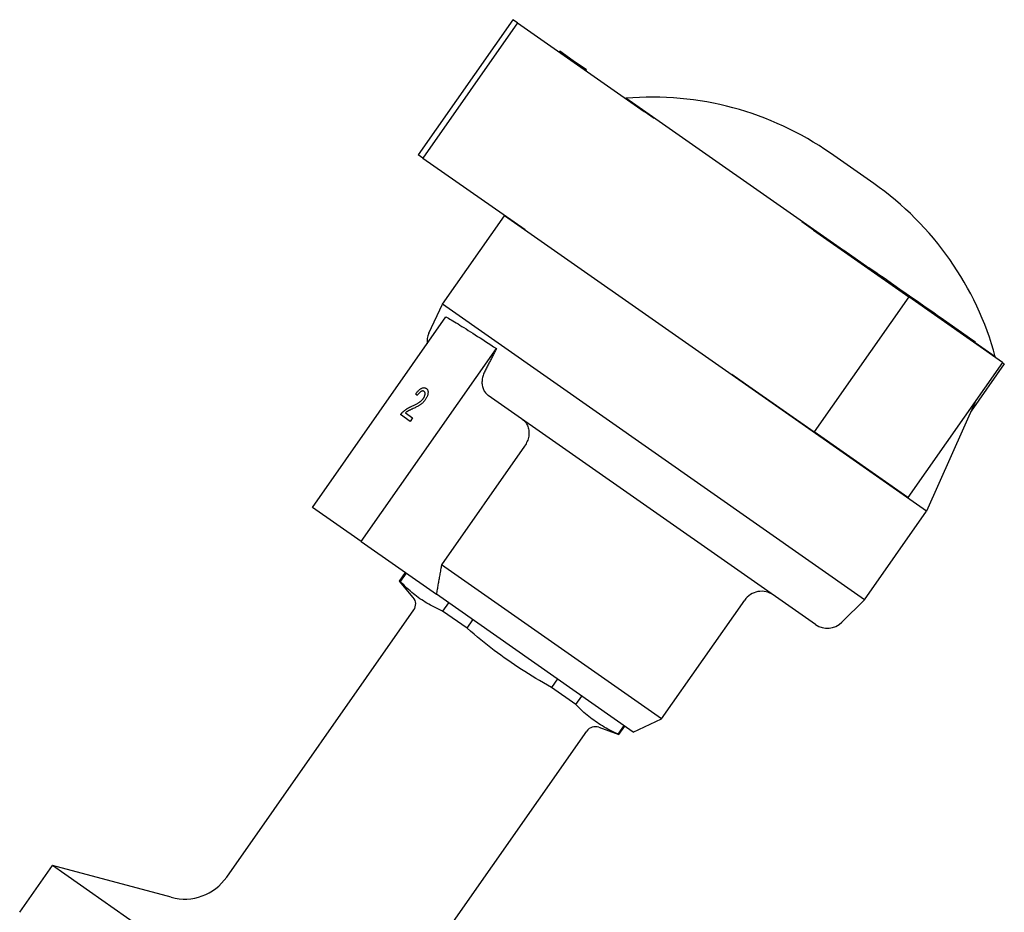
# Model space of a CAD drawing. Header units: millimetres. Extents: x -35 to 3561, y -10 to 463.
# Tile 10 of 24: x 203 to 298, y 260 to 347. Entities that reach past the tile are written whole.
import ezdxf

# ---------------------------------------------------------------- set-up
doc = ezdxf.new("R2010")
doc.units = ezdxf.units.MM
doc.layers.add('DETAIL', color=2, linetype='Continuous')

msp = doc.modelspace()

# ---------------------------------------------------------------- linework, layer by layer
at = {"layer": 'DETAIL'}
for p, q in [((250.622, 347.042), (241.445, 333.936)), ((251.081, 346.721), (250.622, 347.042)), ((251.081, 346.721), (241.904, 333.614)), ((251.081, 346.721), (263.355, 338.127)), ((255.126, 343.889), (255.183, 343.97)), ((256.493, 343.054), (255.183, 343.97)), ((257.765, 342.162), (256.493, 343.054)), ((257.708, 342.081), (257.765, 342.162)), ((257.709, 342.079), (257.767, 342.161)), ((257.767, 342.161), (257.765, 342.162)), ((257.765, 342.162), (257.765, 342.162)), ((261.601, 339.415), (261.565, 339.38)), ((282.711, 324.634), (261.601, 339.415)), ((264.339, 337.438), (263.355, 338.127)), ((241.904, 333.614), (241.445, 333.936)), ((241.904, 333.614), (250.739, 327.428)), ((285.655, 331.13), (281.439, 334.082)), ((243.79, 319.414), (249.812, 328.015)), ((249.849, 328.051), (249.812, 328.015)), ((290.77, 299.336), (249.812, 328.015)), ((250.739, 327.428), (251.808, 326.679)), ((279.799, 326.612), (278.669, 327.403)), ((279.799, 326.612), (289.046, 320.137)), ((282.683, 324.593), (282.74, 324.675)), ((282.74, 324.675), (285.179, 322.967)), ((285.121, 322.885), (285.179, 322.967)), ((286.052, 322.356), (285.179, 322.967)), ((285.995, 322.274), (286.052, 322.356)), ((286.148, 322.288), (286.052, 322.356)), ((286.653, 321.935), (286.148, 322.288)), ((286.596, 321.853), (286.653, 321.935)), ((288.197, 320.854), (286.653, 321.935)), ((289.046, 320.137), (279.869, 307.031)), ((288.793, 320.437), (288.197, 320.854)), ((288.735, 320.355), (288.793, 320.437)), ((289.556, 319.902), (288.793, 320.437)), ((298.148, 313.764), (289.046, 320.137)), ((242.482, 316.609), (243.79, 319.414)), ((284.747, 290.735), (243.79, 319.414)), ((289.499, 319.82), (289.556, 319.902)), ((289.886, 319.671), (289.556, 319.902)), ((289.829, 319.589), (289.886, 319.671)), ((290.505, 319.238), (289.886, 319.671)), ((290.448, 319.156), (290.505, 319.238)), ((291.176, 318.768), (290.505, 319.238)), ((291.119, 318.686), (291.176, 318.768)), ((291.506, 318.537), (291.176, 318.768)), ((291.449, 318.455), (291.506, 318.537)), ((291.807, 318.326), (291.506, 318.537)), ((291.75, 318.244), (291.807, 318.326)), ((292.415, 317.9), (291.807, 318.326)), ((231.172, 299.684), (244.132, 318.193)), ((292.358, 317.818), (292.415, 317.9)), ((295.263, 315.906), (292.415, 317.9)), ((295.205, 315.825), (295.263, 315.906)), ((295.529, 315.72), (295.263, 315.906)), ((295.472, 315.638), (295.529, 315.72)), ((297.451, 314.312), (295.5, 315.679)), ((235.903, 296.371), (249.027, 315.114)), ((298.148, 313.764), (288.97, 300.658)), ((298.322, 313.642), (295.098, 309.038)), ((297.451, 314.312), (297.43, 314.267)), ((298.148, 313.764), (298.322, 313.642)), ((271.875, 312.628), (273.194, 311.704)), ((273.194, 311.704), (279.869, 307.031)), ((241.338, 310.572), (241.338, 310.572)), ((242.217, 311.246), (242.217, 311.246)), ((279.999, 288.323), (248.237, 310.562)), ((295.555, 310.061), (290.77, 299.336)), ((240.662, 308.046), (239.732, 308.697)), ((240.195, 308.878), (240.899, 308.385)), ((240.899, 308.385), (240.662, 308.046)), ((240.899, 308.385), (240.662, 308.046)), ((240.662, 308.046), (240.662, 308.046)), ((240.899, 308.385), (240.899, 308.385)), ((288.97, 300.658), (279.869, 307.031)), ((251.768, 305.649), (243.696, 294.122)), ((235.903, 296.371), (231.172, 299.684)), ((284.747, 290.735), (290.77, 299.336)), ((235.903, 296.371), (243.2, 291.261)), ((265.052, 279.168), (243.696, 294.122)), ((239.627, 292.547), (240.198, 293.363)), ((239.715, 292.486), (239.627, 292.547)), ((240.964, 290.954), (239.627, 292.547)), ((239.715, 292.486), (240.287, 293.301)), ((262.316, 277.876), (243.2, 291.261)), ((265.052, 279.168), (273.124, 290.696)), ((282.559, 288.547), (284.747, 290.735)), ((222.857, 263.803), (241.017, 289.738)), ((244.382, 290.434), (243.811, 289.618)), ((246.18, 287.959), (243.811, 289.618)), ((246.18, 287.959), (246.752, 288.775)), ((254.943, 283.039), (254.372, 282.223)), ((256.741, 280.564), (254.372, 282.223)), ((256.741, 280.564), (257.312, 281.38)), ((262.316, 277.876), (265.052, 279.168)), ((258.971, 278.346), (260.925, 277.635)), ((261.408, 278.512), (260.837, 277.696)), ((260.925, 277.635), (261.496, 278.45)), ((239.65, 252.044), (257.81, 277.98)), ((260.925, 277.635), (260.837, 277.696)), ((202.762, 260.384), (205.944, 264.929)), ((217.467, 261.841), (205.944, 264.929)), ((246.492, 236.537), (205.944, 264.929))]:
    msp.add_line(p, q, dxfattribs=at)
at = {"layer": 'DETAIL', "flags": 128}
for points in [[(244.132, 318.193), (244.25, 318.127), (244.376, 318.055), (244.51, 317.977), (244.653, 317.893), (244.803, 317.803), (244.962, 317.708), (245.129, 317.607), (245.304, 317.5), (245.486, 317.387), (245.677, 317.269), (245.874, 317.146), (246.079, 317.017), (246.291, 316.884), (246.51, 316.745), (246.735, 316.601), (246.967, 316.453), (247.206, 316.3), (247.45, 316.142), (247.7, 315.98), (247.956, 315.814), (248.217, 315.644), (248.482, 315.471), (248.752, 315.294), (249.027, 315.114)], [(249.027, 315.114), (248.979, 315.018), (248.93, 314.922), (248.882, 314.826), (248.833, 314.731), (248.785, 314.635), (248.737, 314.54), (248.688, 314.444), (248.64, 314.349), (248.592, 314.254), (248.544, 314.159), (248.496, 314.064), (248.447, 313.969), (248.399, 313.874), (248.351, 313.779), (248.303, 313.684), (248.255, 313.589), (248.207, 313.495), (248.16, 313.4), (248.112, 313.305), (248.064, 313.211), (248.016, 313.117), (247.968, 313.022), (247.921, 312.928), (247.873, 312.834)], [(247.873, 312.834), (247.822, 312.726), (247.777, 312.618), (247.738, 312.511), (247.706, 312.407), (247.68, 312.3), (247.659, 312.189), (247.642, 312.076), (247.632, 311.964), (247.627, 311.854), (247.628, 311.749), (247.636, 311.648), (247.65, 311.546), (247.67, 311.443), (247.696, 311.342), (247.728, 311.243), (247.764, 311.15), (247.805, 311.063), (247.85, 310.981), (247.903, 310.901), (247.962, 310.823), (248.026, 310.749), (248.094, 310.68), (248.164, 310.618), (248.237, 310.562)], [(241.197, 310.726), (241.247, 310.789), (241.296, 310.849), (241.345, 310.906), (241.393, 310.959), (241.44, 311.008), (241.487, 311.054), (241.533, 311.096), (241.579, 311.134), (241.624, 311.169), (241.669, 311.201), (241.713, 311.228), (241.757, 311.252), (241.8, 311.273), (241.842, 311.289), (241.884, 311.302), (241.924, 311.311), (241.963, 311.316), (242.002, 311.318), (242.04, 311.315), (242.077, 311.309), (242.113, 311.299), (242.149, 311.285), (242.183, 311.267), (242.217, 311.246)], [(241.338, 310.572), (241.332, 310.578), (241.326, 310.585), (241.32, 310.591), (241.314, 310.598), (241.308, 310.604), (241.302, 310.611), (241.297, 310.617), (241.291, 310.624), (241.285, 310.63), (241.279, 310.636), (241.273, 310.643), (241.267, 310.649), (241.261, 310.656), (241.255, 310.662), (241.249, 310.668), (241.244, 310.675), (241.238, 310.681), (241.232, 310.688), (241.226, 310.694), (241.22, 310.7), (241.215, 310.707), (241.209, 310.713), (241.203, 310.719), (241.197, 310.726)], [(242.009, 310.958), (241.988, 310.971), (241.966, 310.982), (241.944, 310.99), (241.92, 310.995), (241.896, 310.998), (241.871, 310.998), (241.846, 310.995), (241.819, 310.99), (241.792, 310.982), (241.764, 310.971), (241.736, 310.958), (241.706, 310.943), (241.676, 310.924), (241.646, 310.904), (241.616, 310.881), (241.586, 310.856), (241.555, 310.828), (241.525, 310.799), (241.494, 310.766), (241.463, 310.732), (241.432, 310.695), (241.401, 310.656), (241.37, 310.615), (241.338, 310.572)], [(242.01, 310.958), (241.988, 310.971), (241.966, 310.982), (241.944, 310.99), (241.921, 310.995), (241.896, 310.998), (241.872, 310.998), (241.846, 310.995), (241.82, 310.99), (241.792, 310.982), (241.765, 310.971), (241.736, 310.958), (241.706, 310.943), (241.676, 310.924), (241.646, 310.904), (241.616, 310.881), (241.586, 310.856), (241.555, 310.828), (241.525, 310.798), (241.494, 310.766), (241.463, 310.732), (241.432, 310.695), (241.401, 310.656), (241.37, 310.615), (241.338, 310.572)], [(241.934, 310.272), (241.958, 310.307), (241.98, 310.341), (242, 310.376), (242.018, 310.41), (242.035, 310.444), (242.05, 310.478), (242.063, 310.512), (242.075, 310.546), (242.085, 310.579), (242.093, 310.612), (242.1, 310.645), (242.105, 310.678), (242.108, 310.71), (242.109, 310.741), (242.108, 310.77), (242.105, 310.797), (242.1, 310.823), (242.093, 310.847), (242.084, 310.869), (242.073, 310.89), (242.06, 310.91), (242.045, 310.927), (242.028, 310.944), (242.009, 310.958)], [(242.217, 311.246), (242.25, 311.221), (242.279, 311.193), (242.305, 311.163), (242.327, 311.131), (242.346, 311.096), (242.363, 311.059), (242.375, 311.019), (242.385, 310.977), (242.391, 310.933), (242.393, 310.886), (242.393, 310.837), (242.388, 310.786), (242.381, 310.733), (242.371, 310.68), (242.359, 310.626), (242.343, 310.572), (242.325, 310.518), (242.304, 310.464), (242.28, 310.409), (242.253, 310.354), (242.224, 310.298), (242.191, 310.242), (242.156, 310.186), (242.118, 310.13)], [(242.217, 311.246), (242.25, 311.221), (242.279, 311.193), (242.305, 311.163), (242.327, 311.131), (242.347, 311.096), (242.363, 311.059), (242.375, 311.019), (242.385, 310.977), (242.391, 310.933), (242.393, 310.886), (242.393, 310.837), (242.389, 310.786), (242.381, 310.733), (242.371, 310.68), (242.359, 310.626), (242.343, 310.572), (242.325, 310.518), (242.304, 310.463), (242.28, 310.409), (242.253, 310.354), (242.224, 310.298), (242.191, 310.242), (242.156, 310.186), (242.118, 310.13)], [(240.816, 309.517), (240.897, 309.555), (240.974, 309.591), (241.048, 309.627), (241.118, 309.661), (241.185, 309.695), (241.249, 309.728), (241.308, 309.759), (241.365, 309.79), (241.417, 309.821), (241.466, 309.85), (241.512, 309.879), (241.553, 309.907), (241.593, 309.934), (241.631, 309.962), (241.667, 309.991), (241.702, 310.02), (241.736, 310.05), (241.768, 310.08), (241.8, 310.111), (241.829, 310.142), (241.858, 310.174), (241.884, 310.206), (241.91, 310.238), (241.934, 310.272)], [(242.118, 310.13), (242.087, 310.087), (242.055, 310.046), (242.023, 310.005), (241.989, 309.966), (241.954, 309.927), (241.918, 309.889), (241.881, 309.853), (241.844, 309.817), (241.804, 309.783), (241.763, 309.748), (241.72, 309.714), (241.675, 309.681), (241.628, 309.649), (241.58, 309.616), (241.529, 309.585), (241.477, 309.553), (241.42, 309.521), (241.357, 309.487), (241.288, 309.451), (241.212, 309.413), (241.131, 309.373), (241.043, 309.331), (240.949, 309.287), (240.849, 309.241)], [(242.118, 310.13), (242.087, 310.087), (242.055, 310.046), (242.023, 310.005), (241.989, 309.966), (241.954, 309.927), (241.918, 309.889), (241.881, 309.853), (241.844, 309.817), (241.804, 309.782), (241.763, 309.748), (241.72, 309.714), (241.675, 309.681), (241.628, 309.648), (241.58, 309.616), (241.529, 309.584), (241.477, 309.553), (241.42, 309.521), (241.357, 309.487), (241.288, 309.451), (241.212, 309.413), (241.131, 309.373), (241.043, 309.331), (240.949, 309.287), (240.849, 309.241)], [(239.732, 308.697), (239.74, 308.707), (239.747, 308.718), (239.754, 308.728), (239.762, 308.739), (239.769, 308.749), (239.777, 308.759), (239.784, 308.769), (239.792, 308.779), (239.8, 308.789), (239.808, 308.799), (239.815, 308.809), (239.823, 308.819), (239.831, 308.828), (239.839, 308.838), (239.847, 308.847), (239.855, 308.857), (239.864, 308.866), (239.872, 308.875), (239.88, 308.884), (239.889, 308.893), (239.897, 308.902), (239.905, 308.911), (239.914, 308.92), (239.923, 308.928)], [(239.923, 308.928), (239.951, 308.957), (239.98, 308.985), (240.009, 309.012), (240.039, 309.039), (240.069, 309.065), (240.1, 309.091), (240.131, 309.117), (240.163, 309.141), (240.195, 309.166), (240.228, 309.19), (240.261, 309.213), (240.295, 309.236), (240.33, 309.258), (240.366, 309.281), (240.404, 309.304), (240.444, 309.327), (240.485, 309.35), (240.527, 309.374), (240.572, 309.397), (240.617, 309.421), (240.665, 309.445), (240.714, 309.469), (240.764, 309.493), (240.816, 309.517)], [(240.849, 309.241), (240.793, 309.215), (240.741, 309.191), (240.693, 309.169), (240.647, 309.147), (240.605, 309.127), (240.566, 309.108), (240.53, 309.09), (240.498, 309.073), (240.468, 309.058), (240.442, 309.044), (240.419, 309.031), (240.399, 309.02), (240.381, 309.009), (240.363, 308.998), (240.346, 308.986), (240.328, 308.975), (240.311, 308.963), (240.294, 308.952), (240.277, 308.94), (240.26, 308.928), (240.243, 308.915), (240.227, 308.903), (240.211, 308.89), (240.195, 308.878)], [(240.849, 309.241), (240.793, 309.215), (240.741, 309.191), (240.693, 309.169), (240.647, 309.147), (240.605, 309.127), (240.566, 309.108), (240.53, 309.09), (240.498, 309.073), (240.468, 309.058), (240.442, 309.044), (240.419, 309.031), (240.399, 309.019), (240.381, 309.009), (240.363, 308.997), (240.346, 308.986), (240.328, 308.975), (240.311, 308.963), (240.294, 308.951), (240.277, 308.94), (240.26, 308.927), (240.243, 308.915), (240.227, 308.903), (240.211, 308.89), (240.195, 308.878)], [(251.572, 308.227), (251.654, 308.164), (251.733, 308.092), (251.809, 308.012), (251.879, 307.927), (251.942, 307.837), (251.997, 307.746), (252.043, 307.65), (252.085, 307.545), (252.121, 307.434), (252.15, 307.319), (252.171, 307.203), (252.185, 307.089), (252.19, 306.973), (252.187, 306.85), (252.177, 306.724), (252.16, 306.597), (252.136, 306.472), (252.106, 306.352), (252.068, 306.234), (252.02, 306.112), (251.965, 305.99), (251.904, 305.87), (251.838, 305.756), (251.768, 305.649)], [(243.696, 294.122), (243.675, 293.996), (243.653, 293.872), (243.631, 293.747), (243.61, 293.624), (243.588, 293.501), (243.567, 293.378), (243.546, 293.256), (243.525, 293.135), (243.504, 293.014), (243.483, 292.893), (243.462, 292.773), (243.441, 292.654), (243.421, 292.535), (243.4, 292.417), (243.38, 292.299), (243.359, 292.182), (243.339, 292.065), (243.319, 291.949), (243.299, 291.833), (243.279, 291.718), (243.259, 291.603), (243.24, 291.488), (243.22, 291.375), (243.2, 291.261)], [(243.811, 289.618), (243.603, 289.71), (243.4, 289.803), (243.203, 289.897), (243.011, 289.993), (242.823, 290.091), (242.64, 290.19), (242.46, 290.292), (242.284, 290.395), (242.112, 290.5), (241.942, 290.608), (241.775, 290.719), (241.61, 290.832), (241.447, 290.949), (241.286, 291.068), (241.126, 291.19), (240.968, 291.317), (240.811, 291.447), (240.654, 291.581), (240.498, 291.719), (240.342, 291.862), (240.186, 292.01), (240.03, 292.163), (239.873, 292.321), (239.715, 292.486)], [(254.372, 282.223), (253.98, 282.443), (253.598, 282.662), (253.224, 282.88), (252.858, 283.098), (252.499, 283.316), (252.146, 283.534), (251.798, 283.753), (251.455, 283.973), (251.117, 284.195), (250.783, 284.418), (250.451, 284.643), (250.122, 284.872), (249.796, 285.102), (249.471, 285.337), (249.146, 285.575), (248.822, 285.817), (248.499, 286.064), (248.174, 286.315), (247.848, 286.572), (247.521, 286.836), (247.191, 287.105), (246.858, 287.382), (246.521, 287.666), (246.18, 287.959)], [(260.837, 277.696), (260.628, 277.788), (260.426, 277.881), (260.229, 277.976), (260.036, 278.072), (259.849, 278.169), (259.666, 278.269), (259.486, 278.37), (259.31, 278.473), (259.137, 278.579), (258.967, 278.687), (258.8, 278.797), (258.635, 278.911), (258.473, 279.027), (258.311, 279.146), (258.152, 279.269), (257.994, 279.395), (257.836, 279.525), (257.68, 279.659), (257.524, 279.798), (257.368, 279.94), (257.212, 280.088), (257.056, 280.241), (256.899, 280.4), (256.741, 280.564)]]:
    msp.add_lwpolyline(points, dxfattribs=at)
at = {"layer": 'DETAIL'}
for centre, radius, start, end in [((264.175, 309.427), 30.098, 55, 94.90677), ((268.391, 306.475), 30.098, 15.09323, 55), ((244.294, 315.764), 1.999, 155, 185.25358), ((274.761, 289.549), 1.999, 55, 145), ((240.198, 290.312), 1, 325, 40), ((281.145, 289.96), 1.999, 235, 315), ((258.629, 277.406), 1, 70, 145), ((218.761, 266.671), 5, 255, 325)]:
    msp.add_arc(centre, radius, start, end, dxfattribs=at)

doc.saveas('drawing.dxf')
